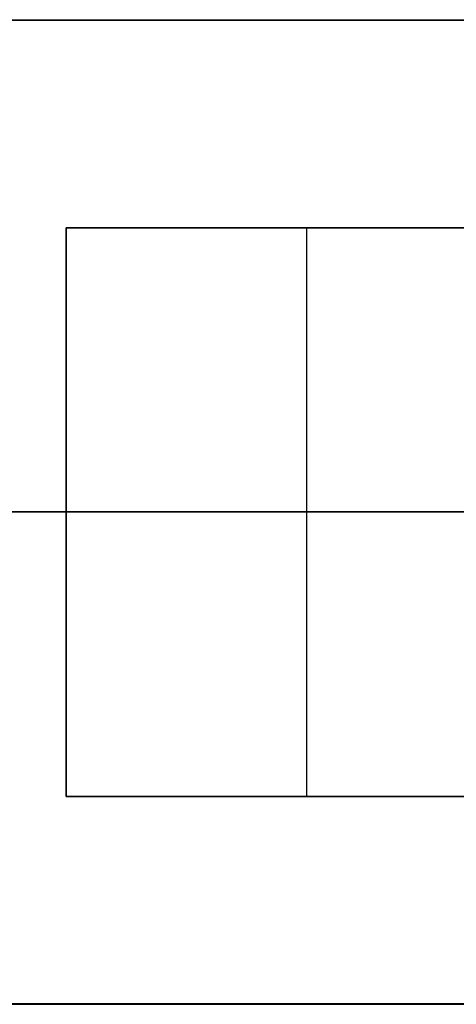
# Model space of a CAD drawing. Header units: millimetres. Extents: x -659 to 534, y -17 to 14.
# Tile 3 of 256: x -509 to -499, y -12 to 11. Entities that reach past the tile are written whole.
import ezdxf

# ---------------------------------------------------------------- set-up
doc = ezdxf.new("R2010")
doc.units = ezdxf.units.MM
doc.layers.add('METAL NEGRO', color=7, linetype='Continuous')

msp = doc.modelspace()

# ---------------------------------------------------------------- linework, layer by layer
at = {"layer": 'METAL NEGRO'}
for p, q in [((-658.94, 10.518, 1109.086), (-449.94, 10.518, 1109.086)), ((-508.14, 5.764, 1118.334), (-508.14, -7.236, 1118.328)), ((-508.14, -7.236, 1118.081), (-508.14, 5.764, 1118.081)), ((-508.14, 5.764, 1118.084), (-497.14, 5.764, 1118.084)), ((-502.64, 5.764, 1118.334), (-502.64, 5.764, 1117.834)), ((-502.64, -7.236, 1117.828), (-502.64, 5.764, 1117.834)), ((-498.939, -0.727, 1099.831), (-658.94, -0.727, 1099.831)), ((-508.14, -0.736, 1118.331), (-517.14, -0.736, 1118.331)), ((-508.14, -0.736, 1117.831), (-508.14, -0.736, 1118.331)), ((-497.14, -0.736, 1117.831), (-508.14, -0.736, 1117.831)), ((-508.14, -7.236, 1118.078), (-497.14, -7.236, 1118.078)), ((-502.64, -7.236, 1117.828), (-502.64, -7.236, 1118.328)), ((-658.94, -11.982, 1109.075), (-449.94, -11.982, 1109.075))]:
    msp.add_line(p, q, dxfattribs=at)
for points in [[(-658.94, 10.523, 1099.836), (-449.94, 10.523, 1099.836)], [(-658.94, 10.514, 1118.336), (-449.94, 10.514, 1118.336)], [(-508.14, -7.236, 1117.828), (-508.14, 5.764, 1117.834)], [(-508.14, 5.764, 1117.834), (-497.14, 5.764, 1117.834)], [(-497.14, 5.764, 1118.334), (-508.14, 5.764, 1118.334)], [(-508.14, 5.764, 1117.834), (-508.14, 5.764, 1118.334)], [(-508.14, -7.236, 1118.328), (-508.14, -7.236, 1117.828)], [(-497.14, -7.236, 1117.828), (-508.14, -7.236, 1117.828)], [(-508.14, -7.236, 1118.328), (-497.14, -7.236, 1118.328)], [(-449.94, -11.977, 1099.825), (-658.94, -11.977, 1099.825)], [(-658.94, -11.986, 1118.325), (-449.94, -11.986, 1118.325)]]:
    msp.add_open_spline(points, degree=1, dxfattribs=at)

doc.saveas('drawing.dxf')
